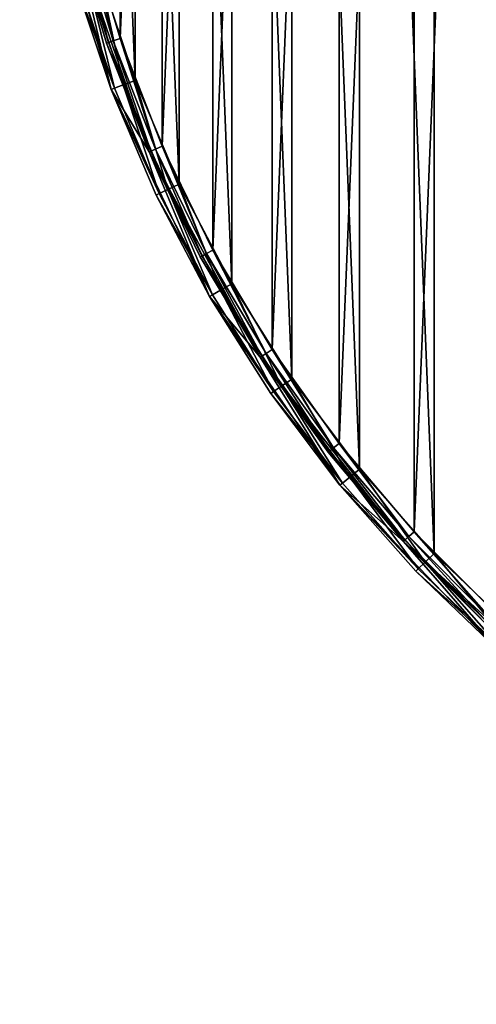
# Model space of a CAD drawing. Header units: millimetres. Extents: x 0 to 200, y 0 to 200.
# Tile 1 of 118: x 0 to 32, y 0 to 69. Entities that reach past the tile are written whole.
import ezdxf

# ---------------------------------------------------------------- set-up
doc = ezdxf.new("R2010")
doc.units = ezdxf.units.MM
doc.header["$LTSCALE"] = 25.4
doc.layers.get('0').update_dxf_attribs({"true_color": 0xff5454})

# ---------------------------------------------------------------- blocks, each defined once
blk = doc.blocks.new('HERMANOS-I-8100.STL')
at = {"color": 250, "true_color": 0x262626}
mesh = blk.add_polyface(dxfattribs=at)
corners = [(355.425, 27.822, 10.05), (352.615, 8.192, 10.05), (352.206, 12.054, 10.05), (355.312, 24.352, 10.05), (360.632, 39.848, 10.05), (361.132, 42.869, 10.05), (368.43, 54.257, 10.05), (369.178, 56.806, 10.05), (378.493, 67.186, 10.05), (379.356, 69.272, 10.05), (390.547, 78.283, 10.05), (391.402, 79.944, 10.05), (404.263, 87.244, 10.05), (405.004, 88.546, 10.05), (419.266, 93.825, 10.05), (419.81, 94.854, 10.05), (435.149, 97.847, 10.05), (435.435, 98.705, 10.05), (451.477, 99.2, 10.05), (451.477, 100, 10.05), (467.518, 98.705, 10.05), (467.804, 97.847, 10.05), (483.143, 94.854, 10.05), (483.687, 93.825, 10.05), (497.949, 88.546, 10.05), (498.691, 87.244, 10.05), (511.551, 79.944, 10.05), (512.406, 78.283, 10.05), (523.597, 69.272, 10.05), (524.46, 67.186, 10.05), (533.775, 56.806, 10.05), (534.523, 54.257, 10.05), (541.822, 42.869, 10.05), (542.321, 39.848, 10.05), (547.528, 27.822, 10.05), (547.641, 24.352, 10.05), (550.747, 12.054, 10.05), (550.338, 8.192, 10.05), (550.338, -8.192, 10.05), (351.558, -4.027, 10.05), (352.615, -8.192, 10.05), (353.497, -20.003, 10.05), (355.312, -24.352, 10.05), (357.975, -35.46, 10.05), (360.632, -39.848, 10.05), (364.874, -50, 10.05), (368.43, -54.257, 10.05), (374.016, -63.245, 10.05), (378.493, -67.186, 10.05), (385.164, -74.851, 10.05), (390.547, -78.283, 10.05), (398.03, -84.519, 10.05), (404.263, -87.244, 10.05), (412.28, -91.998, 10.05), (419.266, -93.825, 10.05), (427.545, -97.094, 10.05), (435.149, -97.847, 10.05), (443.43, -99.676, 10.05), (451.477, -99.2, 10.05), (459.523, -99.676, 10.05), (467.804, -97.847, 10.05), (475.408, -97.094, 10.05), (483.687, -93.825, 10.05), (490.673, -91.998, 10.05), (498.691, -87.244, 10.05), (504.923, -84.519, 10.05), (512.406, -78.283, 10.05), (517.789, -74.851, 10.05), (524.46, -67.186, 10.05), (528.937, -63.245, 10.05), (534.523, -54.257, 10.05), (538.079, -50, 10.05), (542.321, -39.848, 10.05), (544.978, -35.46, 10.05), (547.641, -24.352, 10.05), (549.456, -20.003, 10.05), (551.395, -4.027, 10.05)]
mesh.append_faces([[corners[k] for k in face] for face in [(0, 1, 2), (1, 0, 3), (3, 0, 4), (4, 5, 6), (6, 7, 8), (8, 9, 10), (10, 11, 12), (12, 13, 14), (14, 15, 16), (16, 17, 18), (18, 20, 21), (21, 22, 23), (23, 24, 25), (25, 26, 27), (27, 28, 29), (29, 30, 31), (31, 32, 33), (33, 34, 35), (35, 36, 37), (37, 36, 38), (39, 40, 41), (40, 2, 1), (41, 42, 43), (43, 44, 45), (45, 46, 47), (47, 48, 49), (49, 50, 51), (51, 52, 53), (53, 54, 55), (55, 56, 57), (57, 58, 59), (59, 60, 61), (61, 62, 63), (63, 64, 65), (65, 66, 67), (67, 68, 69), (69, 70, 71), (71, 72, 73), (73, 74, 75), (75, 38, 76), (76, 38, 36)]], dxfattribs={"vtx0": -1, "vtx1": -1, "color": 250})
mesh.append_faces([[corners[k] for k in face] for face in [(4, 0, 5), (6, 5, 7), (8, 7, 9), (10, 9, 11), (12, 11, 13), (14, 13, 15), (16, 15, 17), (18, 17, 19), (18, 19, 20), (21, 20, 22), (23, 22, 24), (25, 24, 26), (27, 26, 28), (29, 28, 30), (31, 30, 32), (33, 32, 34), (35, 34, 36), (40, 39, 2), (41, 40, 42), (43, 42, 44), (45, 44, 46), (47, 46, 48), (49, 48, 50), (51, 50, 52), (53, 52, 54), (55, 54, 56), (57, 56, 58), (59, 58, 60), (61, 60, 62), (63, 62, 64), (65, 64, 66), (67, 66, 68), (69, 68, 70), (71, 70, 72), (73, 72, 74), (75, 74, 38)]], dxfattribs={"vtx0": -1, "vtx2": -1, "color": 250})
mesh = blk.add_polyface(dxfattribs=at)
corners = [(353.612, 8.109, 24.25), (353.612, -8.109, 24.25), (353.277, 0, 24.25), (354.616, 16.163, 24.25), (354.616, -16.163, 24.25), (356.281, 24.107, 24.25), (356.281, -24.107, 24.25), (358.597, 31.885, 24.25), (358.597, -31.885, 24.25), (361.548, 39.446, 24.25), (361.548, -39.446, 24.25), (365.112, 46.738, 24.25), (365.112, -46.738, 24.25), (369.267, 53.71, 24.25), (369.267, -53.71, 24.25), (373.983, 60.316, 24.25), (373.983, -60.316, 24.25), (379.228, 66.509, 24.25), (379.228, -66.509, 24.25), (384.967, 72.248, 24.25), (384.967, -72.248, 24.25), (391.161, 77.494, 24.25), (391.161, -77.494, 24.25), (397.766, 82.21, 24.25), (397.766, -82.21, 24.25), (404.739, 86.364, 24.25), (404.739, -86.364, 24.25), (412.03, 89.929, 24.25), (412.03, -89.929, 24.25), (419.591, 92.879, 24.25), (419.591, -92.879, 24.25), (420.985, 2.285, 24.25), (427.37, 95.195, 24.25), (421.666, 6.804, 24.25), (423.013, 11.171, 24.25), (424.996, 15.289, 24.25), (427.57, 19.065, 24.25), (435.313, 96.861, 24.25), (430.679, 22.415, 24.25), (434.252, 25.264, 24.25), (438.21, 27.549, 24.25), (443.367, 97.865, 24.25), (442.464, 29.219, 24.25), (446.919, 30.236, 24.25), (451.477, 98.2, 24.25), (451.477, 30.577, 24.25), (459.586, 97.865, 24.25), (456.034, 30.236, 24.25), (460.489, 29.219, 24.25), (467.64, 96.861, 24.25), (464.744, 27.549, 24.25), (468.701, 25.264, 24.25), (475.583, 95.195, 24.25), (472.274, 22.415, 24.25), (475.383, 19.065, 24.25), (477.957, 15.289, 24.25), (483.362, 92.879, 24.25), (479.94, 11.171, 24.25), (481.287, 6.804, 24.25), (481.968, 2.285, 24.25), (481.968, -2.285, 24.25), (420.985, -2.285, 24.25), (427.37, -95.195, 24.25), (421.666, -6.804, 24.25), (423.013, -11.171, 24.25), (424.996, -15.289, 24.25), (427.57, -19.065, 24.25), (435.313, -96.861, 24.25), (430.679, -22.415, 24.25), (434.252, -25.264, 24.25), (438.21, -27.549, 24.25), (443.367, -97.865, 24.25), (442.464, -29.219, 24.25), (446.919, -30.236, 24.25), (451.477, -98.2, 24.25), (451.477, -30.577, 24.25), (456.034, -30.236, 24.25), (459.586, -97.865, 24.25), (460.489, -29.219, 24.25), (467.64, -96.861, 24.25), (464.744, -27.549, 24.25), (468.701, -25.264, 24.25), (475.583, -95.195, 24.25), (472.274, -22.415, 24.25), (475.383, -19.065, 24.25), (477.957, -15.289, 24.25), (483.362, -92.879, 24.25), (479.94, -11.171, 24.25), (481.287, -6.804, 24.25), (490.923, 89.929, 24.25), (490.923, -89.929, 24.25), (498.215, 86.364, 24.25), (498.215, -86.364, 24.25), (505.187, 82.21, 24.25), (505.187, -82.21, 24.25), (511.792, 77.494, 24.25), (511.792, -77.494, 24.25), (517.986, 72.248, 24.25), (517.986, -72.248, 24.25), (523.725, 66.509, 24.25), (523.725, -66.509, 24.25), (528.97, 60.316, 24.25), (528.97, -60.316, 24.25), (533.686, 53.71, 24.25), (533.686, -53.71, 24.25), (537.841, 46.738, 24.25), (537.841, -46.738, 24.25), (541.405, 39.446, 24.25), (541.405, -39.446, 24.25), (544.356, 31.885, 24.25), (544.356, -31.885, 24.25), (546.672, 24.107, 24.25), (546.672, -24.107, 24.25), (548.337, 16.163, 24.25), (548.337, -16.163, 24.25), (549.341, 8.109, 24.25), (549.341, -8.109, 24.25), (549.677, 0, 24.25)]
mesh.append_faces([[corners[k] for k in face] for face in [(0, 1, 2), (116, 115, 117)]], dxfattribs={"vtx0": -1, "color": 250})
mesh.append_faces([[corners[k] for k in face] for face in [(1, 3, 4), (4, 5, 6), (6, 7, 8), (8, 9, 10), (10, 11, 12), (12, 13, 14), (14, 15, 16), (16, 17, 18), (18, 19, 20), (20, 21, 22), (22, 23, 24), (24, 25, 26), (26, 27, 28), (28, 29, 30), (31, 32, 33), (33, 32, 34), (34, 32, 35), (35, 32, 36), (36, 37, 38), (38, 37, 39), (39, 37, 40), (40, 41, 42), (42, 41, 43), (43, 44, 45), (45, 46, 47), (47, 46, 48), (48, 49, 50), (50, 49, 51), (51, 52, 53), (53, 52, 54), (54, 52, 55), (55, 56, 57), (57, 56, 58), (58, 56, 59), (59, 56, 60), (30, 61, 62), (61, 30, 31), (62, 66, 67), (67, 70, 71), (71, 73, 74), (74, 76, 77), (77, 78, 79), (79, 81, 82), (82, 85, 86), (86, 89, 90), (90, 91, 92), (92, 93, 94), (94, 95, 96), (96, 97, 98), (98, 99, 100), (100, 101, 102), (102, 103, 104), (104, 105, 106), (106, 107, 108), (108, 109, 110), (110, 111, 112), (112, 113, 114), (114, 115, 116)]], dxfattribs={"vtx0": -1, "vtx1": -1, "color": 250})
mesh.append_faces([[corners[k] for k in face] for face in [(30, 29, 31), (86, 60, 56)]], dxfattribs={"vtx0": -1, "vtx1": -1, "vtx2": -1, "color": 250})
mesh.append_faces([[corners[k] for k in face] for face in [(1, 0, 3), (4, 3, 5), (6, 5, 7), (8, 7, 9), (10, 9, 11), (12, 11, 13), (14, 13, 15), (16, 15, 17), (18, 17, 19), (20, 19, 21), (22, 21, 23), (24, 23, 25), (26, 25, 27), (28, 27, 29), (31, 29, 32), (36, 32, 37), (40, 37, 41), (43, 41, 44), (45, 44, 46), (48, 46, 49), (51, 49, 52), (55, 52, 56), (62, 61, 63), (62, 63, 64), (62, 64, 65), (62, 65, 66), (67, 66, 68), (67, 68, 69), (67, 69, 70), (71, 70, 72), (71, 72, 73), (74, 73, 75), (74, 75, 76), (77, 76, 78), (79, 78, 80), (79, 80, 81), (82, 81, 83), (82, 83, 84), (82, 84, 85), (86, 85, 87), (86, 87, 88), (86, 88, 60), (86, 56, 89), (90, 89, 91), (92, 91, 93), (94, 93, 95), (96, 95, 97), (98, 97, 99), (100, 99, 101), (102, 101, 103), (104, 103, 105), (106, 105, 107), (108, 107, 109), (110, 109, 111), (112, 111, 113), (114, 113, 115)]], dxfattribs={"vtx0": -1, "vtx2": -1, "color": 250})
mesh = blk.add_polyface(dxfattribs=at)
corners = [(353.993, -11.837, 25.05), (353.356, 3.954, 25.05), (353.356, -3.954, 25.05), (353.993, 11.837, 25.05), (355.261, -19.643, 25.05), (355.261, 19.643, 25.05), (357.154, -27.321, 25.05), (357.154, 27.321, 25.05), (359.658, -34.822, 25.05), (359.658, 34.822, 25.05), (362.758, -42.098, 25.05), (362.758, 42.098, 25.05), (366.433, -49.1, 25.05), (366.433, 49.1, 25.05), (370.66, -55.784, 25.05), (370.66, 55.784, 25.05), (375.41, -62.106, 25.05), (375.41, 62.106, 25.05), (380.654, -68.026, 25.05), (380.654, 68.026, 25.05), (386.358, -73.504, 25.05), (386.358, 73.504, 25.05), (392.484, -78.505, 25.05), (392.484, 78.505, 25.05), (398.992, -82.998, 25.05), (398.992, 82.998, 25.05), (405.841, -86.952, 25.05), (405.841, 86.952, 25.05), (412.985, -90.342, 25.05), (412.985, 90.342, 25.05), (420.38, -93.146, 25.05), (420.38, 93.146, 25.05), (420.985, -2.285, 25.05), (427.976, -95.346, 25.05), (421.666, -6.804, 25.05), (423.013, -11.171, 25.05), (424.996, -15.289, 25.05), (427.57, -19.065, 25.05), (430.679, -22.415, 25.05), (435.724, -96.928, 25.05), (434.252, -25.264, 25.05), (438.21, -27.549, 25.05), (443.575, -97.882, 25.05), (442.464, -29.219, 25.05), (446.919, -30.236, 25.05), (451.477, -98.2, 25.05), (451.477, -30.577, 25.05), (459.378, -97.882, 25.05), (456.034, -30.236, 25.05), (460.489, -29.219, 25.05), (467.229, -96.928, 25.05), (464.744, -27.549, 25.05), (468.701, -25.264, 25.05), (474.977, -95.346, 25.05), (472.274, -22.415, 25.05), (475.383, -19.065, 25.05), (482.573, -93.146, 25.05), (477.957, -15.289, 25.05), (479.94, -11.171, 25.05), (481.287, -6.804, 25.05), (481.968, -2.285, 25.05), (481.968, 2.285, 25.05), (420.985, 2.285, 25.05), (427.976, 95.346, 25.05), (421.666, 6.804, 25.05), (423.013, 11.171, 25.05), (424.996, 15.289, 25.05), (427.57, 19.065, 25.05), (430.679, 22.415, 25.05), (435.724, 96.928, 25.05), (434.252, 25.264, 25.05), (438.21, 27.549, 25.05), (443.575, 97.882, 25.05), (442.464, 29.219, 25.05), (446.919, 30.236, 25.05), (451.477, 98.2, 25.05), (451.477, 30.577, 25.05), (456.034, 30.236, 25.05), (459.378, 97.882, 25.05), (460.489, 29.219, 25.05), (467.229, 96.928, 25.05), (464.744, 27.549, 25.05), (468.701, 25.264, 25.05), (474.977, 95.346, 25.05), (472.274, 22.415, 25.05), (475.383, 19.065, 25.05), (482.573, 93.146, 25.05), (477.957, 15.289, 25.05), (479.94, 11.171, 25.05), (481.287, 6.804, 25.05), (489.968, -90.342, 25.05), (489.968, 90.342, 25.05), (497.112, -86.952, 25.05), (497.112, 86.952, 25.05), (503.961, -82.998, 25.05), (503.961, 82.998, 25.05), (510.469, -78.505, 25.05), (510.469, 78.505, 25.05), (516.595, -73.504, 25.05), (516.595, 73.504, 25.05), (522.299, -68.026, 25.05), (522.299, 68.026, 25.05), (527.543, -62.106, 25.05), (527.543, 62.106, 25.05), (532.294, -55.784, 25.05), (532.294, 55.784, 25.05), (536.52, -49.1, 25.05), (536.52, 49.1, 25.05), (540.195, -42.098, 25.05), (540.195, 42.098, 25.05), (543.295, -34.822, 25.05), (543.295, 34.822, 25.05), (545.799, -27.321, 25.05), (545.799, 27.321, 25.05), (547.692, -19.643, 25.05), (547.692, 19.643, 25.05), (548.961, -11.837, 25.05), (548.961, 11.837, 25.05), (549.597, -3.954, 25.05), (549.597, 3.954, 25.05)]
mesh.append_faces([[corners[k] for k in face] for face in [(0, 1, 2), (117, 118, 119)]], dxfattribs={"vtx0": -1, "color": 250})
mesh.append_faces([[corners[k] for k in face] for face in [(1, 0, 3), (3, 4, 5), (5, 6, 7), (7, 8, 9), (9, 10, 11), (11, 12, 13), (13, 14, 15), (15, 16, 17), (17, 18, 19), (19, 20, 21), (21, 22, 23), (23, 24, 25), (25, 26, 27), (27, 28, 29), (29, 30, 31), (32, 33, 34), (34, 33, 35), (35, 33, 36), (36, 33, 37), (37, 33, 38), (38, 39, 40), (40, 39, 41), (41, 42, 43), (43, 42, 44), (44, 45, 46), (46, 47, 48), (48, 47, 49), (49, 50, 51), (51, 50, 52), (52, 53, 54), (54, 53, 55), (55, 56, 57), (57, 56, 58), (58, 56, 59), (59, 56, 60), (60, 56, 61), (31, 62, 63), (62, 31, 32), (63, 68, 69), (69, 71, 72), (72, 74, 75), (75, 77, 78), (78, 79, 80), (80, 82, 83), (83, 85, 86), (86, 90, 91), (91, 92, 93), (93, 94, 95), (95, 96, 97), (97, 98, 99), (99, 100, 101), (101, 102, 103), (103, 104, 105), (105, 106, 107), (107, 108, 109), (109, 110, 111), (111, 112, 113), (113, 114, 115), (115, 116, 117)]], dxfattribs={"vtx0": -1, "vtx1": -1, "color": 250})
mesh.append_faces([[corners[k] for k in face] for face in [(31, 30, 32), (86, 61, 56)]], dxfattribs={"vtx0": -1, "vtx1": -1, "vtx2": -1, "color": 250})
mesh.append_faces([[corners[k] for k in face] for face in [(3, 0, 4), (5, 4, 6), (7, 6, 8), (9, 8, 10), (11, 10, 12), (13, 12, 14), (15, 14, 16), (17, 16, 18), (19, 18, 20), (21, 20, 22), (23, 22, 24), (25, 24, 26), (27, 26, 28), (29, 28, 30), (32, 30, 33), (38, 33, 39), (41, 39, 42), (44, 42, 45), (46, 45, 47), (49, 47, 50), (52, 50, 53), (55, 53, 56), (63, 62, 64), (63, 64, 65), (63, 65, 66), (63, 66, 67), (63, 67, 68), (69, 68, 70), (69, 70, 71), (72, 71, 73), (72, 73, 74), (75, 74, 76), (75, 76, 77), (78, 77, 79), (80, 79, 81), (80, 81, 82), (83, 82, 84), (83, 84, 85), (86, 85, 87), (86, 87, 88), (86, 88, 89), (86, 89, 61), (86, 56, 90), (91, 90, 92), (93, 92, 94), (95, 94, 96), (97, 96, 98), (99, 98, 100), (101, 100, 102), (103, 102, 104), (105, 104, 106), (107, 106, 108), (109, 108, 110), (111, 110, 112), (113, 112, 114), (115, 114, 116), (117, 116, 118)]], dxfattribs={"vtx0": -1, "vtx2": -1, "color": 250})
mesh = blk.add_polyface(dxfattribs=at)
corners = [(353.497, -20.003, 10.05), (357.975, -35.46, 10.05), (357.975, -35.46, 23.25)]
mesh.append_faces([[corners[k] for k in face] for face in [(0, 1, 2)]], dxfattribs={"color": 250})
mesh = blk.add_polyface(dxfattribs=at)
corners = [(353.497, -20.003, 10.05), (357.975, -35.46, 23.25), (355.425, -27.822, 23.25)]
mesh.append_faces([[corners[k] for k in face] for face in [(0, 1, 2)]], dxfattribs={"color": 250})
mesh = blk.add_polyface(dxfattribs=at)
corners = [(356.281, -24.107, 24.25), (358.124, -32.048, 24.116), (355.797, -24.229, 24.116), (358.597, -31.885, 24.25)]
mesh.append_faces([[corners[k] for k in face] for face in [(0, 1, 2), (1, 0, 3)]], dxfattribs={"vtx0": -1, "color": 250})
mesh = blk.add_polyface(dxfattribs=at)
corners = [(355.312, -24.352, 23.25), (357.778, -32.167, 23.75), (357.651, -32.21, 23.25), (355.442, -24.319, 23.75)]
mesh.append_faces([[corners[k] for k in face] for face in [(0, 1, 2), (1, 0, 3)]], dxfattribs={"vtx0": -1, "color": 250})
mesh = blk.add_polyface(dxfattribs=at)
corners = [(355.312, -24.352, 23.25), (360.632, -39.848, 10.05), (355.312, -24.352, 10.05)]
mesh.append_faces([[corners[k] for k in face] for face in [(0, 1, 2)]], dxfattribs={"color": 250})
mesh = blk.add_polyface(dxfattribs=at)
corners = [(355.312, -24.352, 23.25), (357.651, -32.21, 23.25), (360.632, -39.848, 10.05)]
mesh.append_faces([[corners[k] for k in face] for face in [(0, 1, 2)]], dxfattribs={"color": 250})
mesh = blk.add_polyface(dxfattribs=at)
corners = [(355.797, -24.229, 24.116), (357.778, -32.167, 23.75), (355.442, -24.319, 23.75), (358.124, -32.048, 24.116)]
mesh.append_faces([[corners[k] for k in face] for face in [(0, 1, 2), (1, 0, 3)]], dxfattribs={"vtx0": -1, "color": 250})
mesh = blk.add_polyface(dxfattribs=at)
corners = [(358.2, -35.375, 24.15), (356.289, -27.571, 24.809), (355.656, -27.755, 24.15), (358.816, -35.141, 24.809)]
mesh.append_faces([[corners[k] for k in face] for face in [(0, 1, 2), (1, 0, 3)]], dxfattribs={"vtx0": -1, "color": 250})
mesh = blk.add_polyface(dxfattribs=at)
corners = [(358.816, -35.141, 24.809), (357.154, -27.321, 25.05), (356.289, -27.571, 24.809), (359.658, -34.822, 25.05)]
mesh.append_faces([[corners[k] for k in face] for face in [(0, 1, 2), (1, 0, 3)]], dxfattribs={"vtx0": -1, "color": 250})
mesh = blk.add_polyface(dxfattribs=at)
corners = [(358.2, -35.375, 24.15), (355.425, -27.822, 23.25), (357.975, -35.46, 23.25), (355.656, -27.755, 24.15)]
mesh.append_faces([[corners[k] for k in face] for face in [(0, 1, 2), (1, 0, 3)]], dxfattribs={"vtx0": -1, "color": 250})
mesh = blk.add_polyface(dxfattribs=at)
corners = [(357.651, -32.21, 23.25), (360.755, -39.794, 23.75), (360.632, -39.848, 23.25), (357.778, -32.167, 23.75)]
mesh.append_faces([[corners[k] for k in face] for face in [(0, 1, 2), (1, 0, 3)]], dxfattribs={"vtx0": -1, "color": 250})
mesh = blk.add_polyface(dxfattribs=at)
corners = [(357.651, -32.21, 23.25), (360.632, -39.848, 23.25), (360.632, -39.848, 10.05)]
mesh.append_faces([[corners[k] for k in face] for face in [(0, 1, 2)]], dxfattribs={"color": 250})
mesh = blk.add_polyface(dxfattribs=at)
corners = [(358.124, -32.048, 24.116), (360.755, -39.794, 23.75), (357.778, -32.167, 23.75), (361.09, -39.647, 24.116)]
mesh.append_faces([[corners[k] for k in face] for face in [(0, 1, 2), (1, 0, 3)]], dxfattribs={"vtx0": -1, "color": 250})
mesh = blk.add_polyface(dxfattribs=at)
corners = [(358.597, -31.885, 24.25), (361.09, -39.647, 24.116), (358.124, -32.048, 24.116), (361.548, -39.446, 24.25)]
mesh.append_faces([[corners[k] for k in face] for face in [(0, 1, 2), (1, 0, 3)]], dxfattribs={"vtx0": -1, "color": 250})
mesh = blk.add_polyface(dxfattribs=at)
corners = [(361.349, -42.766, 24.15), (358.816, -35.141, 24.809), (358.2, -35.375, 24.15), (361.945, -42.483, 24.809)]
mesh.append_faces([[corners[k] for k in face] for face in [(0, 1, 2), (1, 0, 3)]], dxfattribs={"vtx0": -1, "color": 250})
mesh = blk.add_polyface(dxfattribs=at)
corners = [(361.945, -42.483, 24.809), (359.658, -34.822, 25.05), (358.816, -35.141, 24.809), (362.758, -42.098, 25.05)]
mesh.append_faces([[corners[k] for k in face] for face in [(0, 1, 2), (1, 0, 3)]], dxfattribs={"vtx0": -1, "color": 250})
mesh = blk.add_polyface(dxfattribs=at)
corners = [(361.349, -42.766, 24.15), (357.975, -35.46, 23.25), (361.132, -42.869, 23.25), (358.2, -35.375, 24.15)]
mesh.append_faces([[corners[k] for k in face] for face in [(0, 1, 2), (1, 0, 3)]], dxfattribs={"vtx0": -1, "color": 250})
mesh = blk.add_polyface(dxfattribs=at)
corners = [(357.975, -35.46, 10.05), (364.874, -50, 10.05), (361.132, -42.869, 23.25)]
mesh.append_faces([[corners[k] for k in face] for face in [(0, 1, 2)]], dxfattribs={"color": 250})
mesh = blk.add_polyface(dxfattribs=at)
corners = [(357.975, -35.46, 10.05), (361.132, -42.869, 23.25), (357.975, -35.46, 23.25)]
mesh.append_faces([[corners[k] for k in face] for face in [(0, 1, 2)]], dxfattribs={"color": 250})
mesh = blk.add_polyface(dxfattribs=at)
corners = [(360.632, -39.848, 23.25), (364.351, -47.15, 23.75), (364.233, -47.214, 23.25), (360.755, -39.794, 23.75)]
mesh.append_faces([[corners[k] for k in face] for face in [(0, 1, 2), (1, 0, 3)]], dxfattribs={"vtx0": -1, "color": 250})
mesh = blk.add_polyface(dxfattribs=at)
corners = [(360.632, -39.848, 10.05), (364.233, -47.214, 23.25), (368.43, -54.257, 10.05)]
mesh.append_faces([[corners[k] for k in face] for face in [(0, 1, 2)]], dxfattribs={"color": 250})
mesh = blk.add_polyface(dxfattribs=at)
corners = [(360.632, -39.848, 23.25), (364.233, -47.214, 23.25), (360.632, -39.848, 10.05)]
mesh.append_faces([[corners[k] for k in face] for face in [(0, 1, 2)]], dxfattribs={"color": 250})
mesh = blk.add_polyface(dxfattribs=at)
corners = [(361.09, -39.647, 24.116), (364.351, -47.15, 23.75), (360.755, -39.794, 23.75), (364.672, -46.976, 24.116)]
mesh.append_faces([[corners[k] for k in face] for face in [(0, 1, 2), (1, 0, 3)]], dxfattribs={"vtx0": -1, "color": 250})
mesh = blk.add_polyface(dxfattribs=at)
corners = [(361.548, -39.446, 24.25), (364.672, -46.976, 24.116), (361.09, -39.647, 24.116), (365.112, -46.738, 24.25)]
mesh.append_faces([[corners[k] for k in face] for face in [(0, 1, 2), (1, 0, 3)]], dxfattribs={"vtx0": -1, "color": 250})
mesh = blk.add_polyface(dxfattribs=at)
corners = [(365.653, -49.55, 24.809), (362.758, -42.098, 25.05), (361.945, -42.483, 24.809), (366.433, -49.1, 25.05)]
mesh.append_faces([[corners[k] for k in face] for face in [(0, 1, 2), (1, 0, 3)]], dxfattribs={"vtx0": -1, "color": 250})
mesh = blk.add_polyface(dxfattribs=at)
corners = [(365.083, -49.879, 24.15), (361.132, -42.869, 23.25), (364.874, -50, 23.25), (361.349, -42.766, 24.15)]
mesh.append_faces([[corners[k] for k in face] for face in [(0, 1, 2), (1, 0, 3)]], dxfattribs={"vtx0": -1, "color": 250})
mesh = blk.add_polyface(dxfattribs=at)
corners = [(365.083, -49.879, 24.15), (361.945, -42.483, 24.809), (361.349, -42.766, 24.15), (365.653, -49.55, 24.809)]
mesh.append_faces([[corners[k] for k in face] for face in [(0, 1, 2), (1, 0, 3)]], dxfattribs={"vtx0": -1, "color": 250})
mesh = blk.add_polyface(dxfattribs=at)
corners = [(361.132, -42.869, 23.25), (364.874, -50, 10.05), (364.874, -50, 23.25)]
mesh.append_faces([[corners[k] for k in face] for face in [(0, 1, 2)]], dxfattribs={"color": 250})
mesh = blk.add_polyface(dxfattribs=at)
corners = [(364.672, -46.976, 24.116), (368.542, -54.184, 23.75), (364.351, -47.15, 23.75), (368.848, -53.984, 24.116)]
mesh.append_faces([[corners[k] for k in face] for face in [(0, 1, 2), (1, 0, 3)]], dxfattribs={"vtx0": -1, "color": 250})
mesh = blk.add_polyface(dxfattribs=at)
corners = [(365.112, -46.738, 24.25), (368.848, -53.984, 24.116), (364.672, -46.976, 24.116), (369.267, -53.71, 24.25)]
mesh.append_faces([[corners[k] for k in face] for face in [(0, 1, 2), (1, 0, 3)]], dxfattribs={"vtx0": -1, "color": 250})
mesh = blk.add_polyface(dxfattribs=at)
corners = [(364.233, -47.214, 23.25), (368.542, -54.184, 23.75), (368.43, -54.257, 23.25), (364.351, -47.15, 23.75)]
mesh.append_faces([[corners[k] for k in face] for face in [(0, 1, 2), (1, 0, 3)]], dxfattribs={"vtx0": -1, "color": 250})
mesh = blk.add_polyface(dxfattribs=at)
corners = [(364.233, -47.214, 23.25), (368.43, -54.257, 23.25), (368.43, -54.257, 10.05)]
mesh.append_faces([[corners[k] for k in face] for face in [(0, 1, 2)]], dxfattribs={"color": 250})
mesh = blk.add_polyface(dxfattribs=at)
corners = [(369.377, -56.669, 24.15), (365.653, -49.55, 24.809), (365.083, -49.879, 24.15), (369.919, -56.295, 24.809)]
mesh.append_faces([[corners[k] for k in face] for face in [(0, 1, 2), (1, 0, 3)]], dxfattribs={"vtx0": -1, "color": 250})
mesh = blk.add_polyface(dxfattribs=at)
corners = [(369.919, -56.295, 24.809), (366.433, -49.1, 25.05), (365.653, -49.55, 24.809), (370.66, -55.784, 25.05)]
mesh.append_faces([[corners[k] for k in face] for face in [(0, 1, 2), (1, 0, 3)]], dxfattribs={"vtx0": -1, "color": 250})
mesh = blk.add_polyface(dxfattribs=at)
corners = [(369.377, -56.669, 24.15), (364.874, -50, 23.25), (369.178, -56.806, 23.25), (365.083, -49.879, 24.15)]
mesh.append_faces([[corners[k] for k in face] for face in [(0, 1, 2), (1, 0, 3)]], dxfattribs={"vtx0": -1, "color": 250})
mesh = blk.add_polyface(dxfattribs=at)
corners = [(364.874, -50, 10.05), (374.016, -63.245, 10.05), (369.178, -56.806, 23.25)]
mesh.append_faces([[corners[k] for k in face] for face in [(0, 1, 2)]], dxfattribs={"color": 250})
mesh = blk.add_polyface(dxfattribs=at)
corners = [(364.874, -50, 10.05), (369.178, -56.806, 23.25), (364.874, -50, 23.25)]
mesh.append_faces([[corners[k] for k in face] for face in [(0, 1, 2)]], dxfattribs={"color": 250})
mesh = blk.add_polyface(dxfattribs=at)
corners = [(369.267, -53.71, 24.25), (373.588, -60.623, 24.116), (368.848, -53.984, 24.116), (373.983, -60.316, 24.25)]
mesh.append_faces([[corners[k] for k in face] for face in [(0, 1, 2), (1, 0, 3)]], dxfattribs={"vtx0": -1, "color": 250})
mesh = blk.add_polyface(dxfattribs=at)
corners = [(368.43, -54.257, 23.25), (373.3, -60.848, 23.75), (373.194, -60.93, 23.25), (368.542, -54.184, 23.75)]
mesh.append_faces([[corners[k] for k in face] for face in [(0, 1, 2), (1, 0, 3)]], dxfattribs={"vtx0": -1, "color": 250})
mesh = blk.add_polyface(dxfattribs=at)
corners = [(368.43, -54.257, 23.25), (373.194, -60.93, 23.25), (378.493, -67.186, 10.05)]
mesh.append_faces([[corners[k] for k in face] for face in [(0, 1, 2)]], dxfattribs={"color": 250})
mesh = blk.add_polyface(dxfattribs=at)
corners = [(368.43, -54.257, 23.25), (378.493, -67.186, 10.05), (368.43, -54.257, 10.05)]
mesh.append_faces([[corners[k] for k in face] for face in [(0, 1, 2)]], dxfattribs={"color": 250})
mesh = blk.add_polyface(dxfattribs=at)
corners = [(368.848, -53.984, 24.116), (373.3, -60.848, 23.75), (368.542, -54.184, 23.75), (373.588, -60.623, 24.116)]
mesh.append_faces([[corners[k] for k in face] for face in [(0, 1, 2), (1, 0, 3)]], dxfattribs={"vtx0": -1, "color": 250})
mesh = blk.add_polyface(dxfattribs=at)
corners = [(374.713, -62.675, 24.809), (370.66, -55.784, 25.05), (369.919, -56.295, 24.809), (375.41, -62.106, 25.05)]
mesh.append_faces([[corners[k] for k in face] for face in [(0, 1, 2), (1, 0, 3)]], dxfattribs={"vtx0": -1, "color": 250})
mesh = blk.add_polyface(dxfattribs=at)
corners = [(374.203, -63.092, 24.15), (369.178, -56.806, 23.25), (374.016, -63.245, 23.25), (369.377, -56.669, 24.15)]
mesh.append_faces([[corners[k] for k in face] for face in [(0, 1, 2), (1, 0, 3)]], dxfattribs={"vtx0": -1, "color": 250})
mesh = blk.add_polyface(dxfattribs=at)
corners = [(374.203, -63.092, 24.15), (369.919, -56.295, 24.809), (369.377, -56.669, 24.15), (374.713, -62.675, 24.809)]
mesh.append_faces([[corners[k] for k in face] for face in [(0, 1, 2), (1, 0, 3)]], dxfattribs={"vtx0": -1, "color": 250})
mesh = blk.add_polyface(dxfattribs=at)
corners = [(369.178, -56.806, 23.25), (374.016, -63.245, 10.05), (374.016, -63.245, 23.25)]
mesh.append_faces([[corners[k] for k in face] for face in [(0, 1, 2)]], dxfattribs={"color": 250})
mesh = blk.add_polyface(dxfattribs=at)
corners = [(373.588, -60.623, 24.116), (378.591, -67.096, 23.75), (373.3, -60.848, 23.75), (378.861, -66.848, 24.116)]
mesh.append_faces([[corners[k] for k in face] for face in [(0, 1, 2), (1, 0, 3)]], dxfattribs={"vtx0": -1, "color": 250})
mesh = blk.add_polyface(dxfattribs=at)
corners = [(373.983, -60.316, 24.25), (378.861, -66.848, 24.116), (373.588, -60.623, 24.116), (379.228, -66.509, 24.25)]
mesh.append_faces([[corners[k] for k in face] for face in [(0, 1, 2), (1, 0, 3)]], dxfattribs={"vtx0": -1, "color": 250})
mesh = blk.add_polyface(dxfattribs=at)
corners = [(373.194, -60.93, 23.25), (378.591, -67.096, 23.75), (378.493, -67.186, 23.25), (373.3, -60.848, 23.75)]
mesh.append_faces([[corners[k] for k in face] for face in [(0, 1, 2), (1, 0, 3)]], dxfattribs={"vtx0": -1, "color": 250})
mesh = blk.add_polyface(dxfattribs=at)
corners = [(373.194, -60.93, 23.25), (378.493, -67.186, 23.25), (378.493, -67.186, 10.05)]
mesh.append_faces([[corners[k] for k in face] for face in [(0, 1, 2)]], dxfattribs={"color": 250})
mesh = blk.add_polyface(dxfattribs=at)
corners = [(380.005, -68.649, 24.809), (375.41, -62.106, 25.05), (374.713, -62.675, 24.809), (380.654, -68.026, 25.05)]
mesh.append_faces([[corners[k] for k in face] for face in [(0, 1, 2), (1, 0, 3)]], dxfattribs={"vtx0": -1, "color": 250})
mesh = blk.add_polyface(dxfattribs=at)
corners = [(379.53, -69.105, 24.15), (374.713, -62.675, 24.809), (374.203, -63.092, 24.15), (380.005, -68.649, 24.809)]
mesh.append_faces([[corners[k] for k in face] for face in [(0, 1, 2), (1, 0, 3)]], dxfattribs={"vtx0": -1, "color": 250})
mesh = blk.add_polyface(dxfattribs=at)
corners = [(379.53, -69.105, 24.15), (374.016, -63.245, 23.25), (379.356, -69.272, 23.25), (374.203, -63.092, 24.15)]
mesh.append_faces([[corners[k] for k in face] for face in [(0, 1, 2), (1, 0, 3)]], dxfattribs={"vtx0": -1, "color": 250})
mesh = blk.add_polyface(dxfattribs=at)
corners = [(374.016, -63.245, 10.05), (385.164, -74.851, 10.05), (379.356, -69.272, 23.25)]
mesh.append_faces([[corners[k] for k in face] for face in [(0, 1, 2)]], dxfattribs={"color": 250})
mesh = blk.add_polyface(dxfattribs=at)
corners = [(374.016, -63.245, 10.05), (379.356, -69.272, 23.25), (374.016, -63.245, 23.25)]
mesh.append_faces([[corners[k] for k in face] for face in [(0, 1, 2)]], dxfattribs={"color": 250})
mesh = blk.add_polyface(dxfattribs=at)
corners = [(378.861, -66.848, 24.116), (384.381, -72.885, 23.75), (378.591, -67.096, 23.75), (384.629, -72.616, 24.116)]
mesh.append_faces([[corners[k] for k in face] for face in [(0, 1, 2), (1, 0, 3)]], dxfattribs={"vtx0": -1, "color": 250})
mesh = blk.add_polyface(dxfattribs=at)
corners = [(379.228, -66.509, 24.25), (384.629, -72.616, 24.116), (378.861, -66.848, 24.116), (384.967, -72.248, 24.25)]
mesh.append_faces([[corners[k] for k in face] for face in [(0, 1, 2), (1, 0, 3)]], dxfattribs={"vtx0": -1, "color": 250})
mesh = blk.add_polyface(dxfattribs=at)
corners = [(378.591, -67.096, 23.75), (384.29, -72.984, 23.25), (378.493, -67.186, 23.25), (384.381, -72.885, 23.75)]
mesh.append_faces([[corners[k] for k in face] for face in [(0, 1, 2), (1, 0, 3)]], dxfattribs={"vtx0": -1, "color": 250})
mesh = blk.add_polyface(dxfattribs=at)
corners = [(378.493, -67.186, 23.25), (390.547, -78.283, 10.05), (378.493, -67.186, 10.05)]
mesh.append_faces([[corners[k] for k in face] for face in [(0, 1, 2)]], dxfattribs={"color": 250})
mesh = blk.add_polyface(dxfattribs=at)
corners = [(384.29, -72.984, 23.25), (390.547, -78.283, 10.05), (378.493, -67.186, 23.25)]
mesh.append_faces([[corners[k] for k in face] for face in [(0, 1, 2)]], dxfattribs={"color": 250})
mesh = blk.add_polyface(dxfattribs=at)
corners = [(385.761, -74.177, 24.809), (380.654, -68.026, 25.05), (380.005, -68.649, 24.809), (386.358, -73.504, 25.05)]
mesh.append_faces([[corners[k] for k in face] for face in [(0, 1, 2), (1, 0, 3)]], dxfattribs={"vtx0": -1, "color": 250})
mesh = blk.add_polyface(dxfattribs=at)
corners = [(385.324, -74.671, 24.15), (379.356, -69.272, 23.25), (385.164, -74.851, 23.25), (379.53, -69.105, 24.15)]
mesh.append_faces([[corners[k] for k in face] for face in [(0, 1, 2), (1, 0, 3)]], dxfattribs={"vtx0": -1, "color": 250})
mesh = blk.add_polyface(dxfattribs=at)
corners = [(385.324, -74.671, 24.15), (380.005, -68.649, 24.809), (379.53, -69.105, 24.15), (385.761, -74.177, 24.809)]
mesh.append_faces([[corners[k] for k in face] for face in [(0, 1, 2), (1, 0, 3)]], dxfattribs={"vtx0": -1, "color": 250})
mesh = blk.add_polyface(dxfattribs=at)
corners = [(379.356, -69.272, 23.25), (385.164, -74.851, 10.05), (385.164, -74.851, 23.25)]
mesh.append_faces([[corners[k] for k in face] for face in [(0, 1, 2)]], dxfattribs={"color": 250})

msp = doc.modelspace()

# ---------------------------------------------------------------- block references
at = {"color": 0}
msp.add_blockref('HERMANOS-I-8100.STL', (-351.558, 100, -10.05), dxfattribs=at)

doc.saveas('drawing.dxf')
